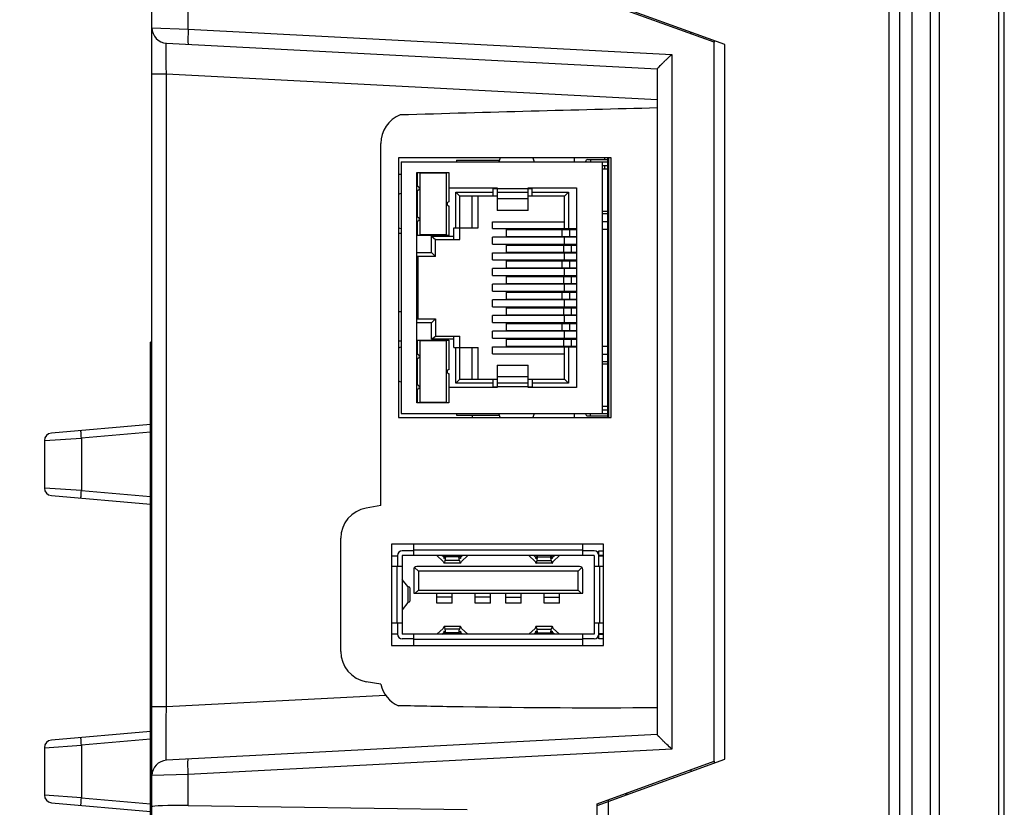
# Model space of a CAD drawing. Header units: millimetres. Extents: x 0 to 1189, y 0 to 841.
# Tile 8 of 44: x 77 to 141, y 508 to 559. Entities that reach past the tile are written whole.
import ezdxf

# ---------------------------------------------------------------- set-up
doc = ezdxf.new("R2010")
doc.units = ezdxf.units.MM
doc.header["$LTSCALE"] = 65.395
doc.header["$PDMODE"] = 3
doc.header["$PDSIZE"] = 8
doc.layers.get('0').update_dxf_attribs({"linetype": 'CONTINUOUS'})
doc.layers.get('Defpoints').update_dxf_attribs({"linetype": 'CONTINUOUS'})
for name, color, linetype in [('DCCONVERTER_A0515S-2WR2_M-SHAPE', 7, 'CONTINUOUS'), ('FRONT_CASE-RW07-SHAPE', 7, 'CONTINUOUS'), ('MAIN_PCB_ASSY_IO07-SHAPE', 7, 'CONTINUOUS'), ('REAR_CASE_IO07-SHAPE', 7, 'CONTINUOUS'), ('SEAL_GASKET_RW07-SHAPE', 7, 'CONTINUOUS'), ('SIDE_CONN_GUIDE-RW07-SHAPE', 7, 'CONTINUOUS'), ('TB_10P_3_5MM_TIANLI-SHAPE', 7, 'CONTINUOUS'), ('USB-1001-008-01001_CNC-SHAPE', 7, 'CONTINUOUS'), ('XRJM-S-01-8-8-X-SHAPE', 7, 'CONTINUOUS'), ('메뉴얼_220509-DIM', 7, 'CONTINUOUS')]:
    doc.layers.add(name, color=color, linetype=linetype)
doc.styles.get("Standard").update_dxf_attribs({"font": 'GOTHIC.TTF'})
doc.dimstyles.new('DIMSTYLE_4', dxfattribs={"dimtxt": 8, "dimasz": 3.5, "dimexe": 1.5, "dimexo": 1, "dimgap": 2, "dimtad": 1, "dimdec": 1, "dimdsep": 46, "dimtxsty": 'STANDARD', "dimblk": '_FILLED', "dimblk1": '_FILLED', "dimblk2": '_FILLED', "dimcen": 0.09, "dimadec": 5, "dimazin": 2, "dimtp": 0.5, "dimtm": 0.5, "dimtfac": 1, "dimtdec": 1, "dimtofl": 0, "dimtmove": 0, "dimatfit": 3, "dimldrblk": '_FILLED', "dimfxl": 1, "dimtolj": 1, "dimarcsym": 0})

# ---------------------------------------------------------------- blocks, each defined once
blk = doc.blocks.new('_FILLED')
at = {"color": 0, "linetype": 'ByBlock'}
blk.add_solid([(0, 0), (-1, 0.214), (-1, -0.214)], dxfattribs=at)
blk = doc.blocks.new('*D5')
at = {"layer": 'Defpoints', "color": 0, "linetype": 'Continuous'}
for p in [(133.415, 598.121), (46.995, 473.58), (133.415, 473.58)]:
    blk.add_point(p, dxfattribs=at)
at = {"layer": '메뉴얼_220509-DIM', "color": 0, "linetype": 'Continuous', "lineweight": -2}
for p, q in [((132.415, 598.121), (45.495, 598.121)), ((46.995, 594.621), (46.995, 477.08)), ((132.415, 473.58), (45.495, 473.58))]:
    blk.add_line(p, q, dxfattribs=at)
at = {"layer": '메뉴얼_220509-DIM', "color": 0, "linetype": 'Continuous', "lineweight": -2, "xscale": 3.5, "yscale": 3.5, "zscale": 3.5}
for p, rotation in [((46.995, 598.121), 90), ((46.995, 473.58), 270)]:
    blk.add_blockref('_FILLED', p, dxfattribs=dict(at, rotation=rotation))
at = {"layer": '메뉴얼_220509-DIM', "color": 0, "linetype": 'Continuous', "insert": (34.329, 536.074), "char_height": 8, "attachment_point": 2, "rotation": 90, "line_spacing_factor": 0.9}
blk.add_mtext('\\A1;126', dxfattribs=at)

msp = doc.modelspace()

# ---------------------------------------------------------------- linework, layer by layer
at = {"layer": 'DCCONVERTER_A0515S-2WR2_M-SHAPE', "color": 7, "linetype": 'Continuous'}
msp.add_line((106.274785, 533.178399), (106.274785, 533.028399), dxfattribs=at)
at = {"layer": 'FRONT_CASE-RW07-SHAPE', "color": 7, "linetype": 'Continuous'}
for p, q in [((134.914785, 464.978399), (134.914785, 609.978399)), ((136.08938, 608.418897), (136.08938, 466.537901)), ((136.676284, 608.418897), (136.676284, 466.537901)), ((140.554025, 469.278497), (140.554025, 605.678301)), ((140.914785, 469.278497), (140.914785, 605.678301)), ((122.714785, 557.319463), (114.414785, 560.340416)), ((120.514785, 558.120198), (120.514785, 558.01378)), ((122.014785, 557.574242), (122.014785, 557.467825)), ((122.714785, 510.787335), (122.714785, 557.319463)), ((114.414785, 507.766382), (122.714785, 510.787335)), ((122.014785, 510.638973), (122.014785, 510.532556)), ((120.514785, 510.093018), (120.514785, 509.9866)), ((115.114785, 508.021161), (115.114785, 506.478399))]:
    msp.add_line(p, q, dxfattribs=at)
at = {"layer": 'MAIN_PCB_ASSY_IO07-SHAPE', "color": 4, "linetype": 'Continuous', "const_width": 0.148625}
for points in [[(115.114785, 533.028399), (115.114785, 549.928399)], [(116.314785, 508.564343), (116.314785, 508.457925)]]:
    msp.add_lwpolyline(points, dxfattribs=at)
at = {"layer": 'REAR_CASE_IO07-SHAPE', "color": 7, "linetype": 'Continuous'}
for p, q in [((85.414785, 477.892588), (85.414785, 594.06421)), ((87.783945, 558.327082), (87.783945, 561.192685)), ((122.014785, 557.467825), (114.414785, 560.233998)), ((85.414785, 558.401579), (87.783945, 558.327082)), ((87.783945, 558.327082), (119.262449, 556.677364)), ((86.362449, 557.40295), (118.314785, 555.728399)), ((122.014785, 510.638973), (122.014785, 557.467825)), ((119.262449, 556.677364), (119.262449, 511.429434)), ((85.414785, 555.405691), (86.362449, 555.405691)), ((86.362449, 514.199051), (86.362449, 555.405691)), ((86.362449, 555.405691), (118.314785, 553.73114)), ((118.314785, 555.729632), (118.314785, 512.377166)), ((100.314785, 527.302072), (100.314785, 550.866066)), ((112.924654, 549.678399), (112.924654, 549.928399)), ((114.914785, 549.828399), (114.914785, 549.928399)), ((114.914785, 549.198399), (114.914785, 549.428399)), ((101.654785, 548.850493), (101.464785, 548.848835)), ((101.464785, 545.023247), (101.654785, 545.025961)), ((101.464785, 539.933551), (101.654785, 539.930837)), ((101.464785, 538.023247), (101.654785, 538.025961)), ((112.914785, 533.278399), (112.914785, 533.028399)), ((85.314785, 532.582071), (78.871207, 532.018331)), ((78.414785, 531.520233), (80.827536, 531.689104)), ((78.414785, 531.520233), (78.414785, 528.436565)), ((85.314785, 532.081687), (80.827536, 531.689104)), ((80.827536, 531.689104), (80.827536, 528.267694)), ((80.827536, 528.267694), (78.414785, 528.436565)), ((80.827536, 528.267694), (85.314785, 527.87511)), ((78.871207, 527.938467), (85.314785, 527.374727)), ((100.314785, 527.302072), (99.367489, 527.135038)), ((97.714785, 517.791375), (97.714785, 525.165423)), ((101.014785, 524.01682), (101.415012, 524.022536)), ((101.014785, 518.939978), (101.415012, 518.934262)), ((100.314785, 515.654726), (99.367489, 515.82176)), ((86.362449, 514.199051), (100.62705, 514.946627)), ((85.414785, 514.199051), (86.362449, 514.199051)), ((85.314785, 512.582071), (78.871207, 512.018331)), ((118.314785, 512.378399), (86.362449, 510.703848)), ((78.414785, 511.520233), (80.827536, 511.689104)), ((85.314785, 512.081687), (80.827536, 511.689104)), ((80.827536, 511.689104), (80.827536, 508.267694)), ((78.414785, 511.520233), (78.414785, 508.436565)), ((119.262449, 511.429434), (87.783945, 509.779716)), ((114.414785, 507.8728), (122.014785, 510.638973)), ((87.783945, 509.779716), (85.414785, 509.705218)), ((87.783945, 507.764113), (87.783945, 509.779716)), ((80.827536, 508.267694), (78.414785, 508.436565)), ((78.871207, 507.938467), (85.314785, 507.374727)), ((80.827536, 508.267694), (85.314785, 507.87511)), ((87.783945, 507.764113), (105.932237, 507.500267)), ((114.414785, 506.478399), (114.414785, 507.8728))]:
    msp.add_line(p, q, dxfattribs=at)
for centre, radius, start, end in [((86.414785, 558.401579), 1, 180, 267), ((102.314785, 550.866066), 2, 111.2216186, 180), ((78.914785, 531.520233), 0.5, 95, 180), ((78.914785, 528.436565), 0.5, 180, 265), ((99.714785, 525.165423), 2, 100, 180), ((99.714785, 517.791375), 2, 180, 260), ((102.266302, 516.092425), 2, 192.64145661, 246.479906), ((78.914785, 511.520233), 0.5, 95, 180), ((86.414785, 509.705218), 1, 93, 180), ((78.914785, 508.436565), 0.5, 180, 265)]:
    msp.add_arc(centre, radius, start, end, dxfattribs=at)
for centre, major_axis, ratio, start_param, end_param in [((63.782864, 549.520502), (114.440304, 4.000003), 0.017465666, 1.073505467, 1.233487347), ((87.914785, 507.621569), (2.499999, -0.043845), 0.056162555, 1.624141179, 3.142577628)]:
    msp.add_ellipse(centre, major_axis=major_axis, ratio=ratio, start_param=start_param, end_param=end_param, dxfattribs=at)
for points, knots in [([(87.783945, 558.327082), (87.777301, 558.199959), (87.769396, 558.015358), (87.763531, 557.780175), (87.761901, 557.631033), (87.763068, 557.507942), (87.766311, 557.41757), (87.771886, 557.360845), (87.777157, 557.336618), (87.78161, 557.328575), (87.783945, 557.328452)], [0, 0, 0, 0, 0.381089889, 0.553169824, 0.70408756, 0.828041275, 0.920382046, 0.977816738, 0.992999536, 1, 1, 1, 1]), ([(86.362449, 555.405691), (86.359075, 555.535645), (86.353062, 555.790621), (86.346292, 556.160859), (86.342024, 556.502158), (86.34045, 556.80116), (86.341334, 557.018677), (86.34377, 557.162663), (86.346018, 557.246543), (86.349089, 557.310761), (86.352056, 557.361171), (86.356358, 557.384228), (86.358948, 557.40313), (86.362449, 557.40295)], [0, 0, 0, 0, 0.195071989, 0.382711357, 0.555670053, 0.707221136, 0.831481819, 0.881832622, 0.923674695, 0.956606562, 0.980354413, 0.994739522, 1, 1, 1, 1]), ([(118.314785, 555.729632), (118.314785, 555.734106), (118.325654, 555.746014), (118.342533, 555.768767), (118.373436, 555.801916), (118.430617, 555.863394), (118.521249, 555.955873), (118.645946, 556.08081), (118.787326, 556.219952), (118.993933, 556.420937), (119.153761, 556.574074), (119.262449, 556.677364)], [0, 0, 0, 0, 0.010007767, 0.032383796, 0.066162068, 0.109845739, 0.22098367, 0.355241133, 0.504901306, 0.664614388, 1, 1, 1, 1]), ([(80.827536, 531.689104), (80.821997, 531.752496), (80.814492, 531.844645), (80.806487, 531.961692), (80.801799, 532.036634), (80.79965, 532.096423), (80.796729, 532.145258), (80.800108, 532.167525), (80.798034, 532.186906), (80.801408, 532.187201)], [0, 0, 0, 0, 0.382222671, 0.554770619, 0.705985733, 0.830185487, 0.922542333, 0.979654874, 1, 1, 1, 1]), ([(80.801408, 527.769596), (80.798034, 527.769892), (80.800108, 527.789273), (80.796729, 527.81154), (80.79965, 527.860375), (80.801799, 527.920164), (80.806487, 527.995106), (80.814492, 528.112153), (80.821997, 528.204302), (80.827536, 528.267694)], [0, 0, 0, 0, 0.020345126, 0.077457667, 0.169814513, 0.294014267, 0.445229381, 0.617777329, 1, 1, 1, 1]), ([(86.362449, 510.703848), (86.360861, 510.703766), (86.359102, 510.711814), (86.357064, 510.722238), (86.355019, 510.744323), (86.352003, 510.787887), (86.348985, 510.86424), (86.346058, 510.978857), (86.343754, 511.124901), (86.342074, 511.300482), (86.34107, 511.504106), (86.340633, 511.825646), (86.342031, 512.280707), (86.346284, 512.877694), (86.353062, 513.52546), (86.359068, 513.971618), (86.362449, 514.199051)], [0, 0, 0, 0, 0.001364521, 0.004991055, 0.010979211, 0.019336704, 0.04309172, 0.076059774, 0.117933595, 0.16832158, 0.226741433, 0.292629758, 0.444200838, 0.617171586, 0.804845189, 1, 1, 1, 1]), ([(118.314785, 514.123013), (114.103566, 514.087565), (108.48707, 514.120419), (102.872294, 514.228022), (101.468161, 514.258584)], [0, 0, 0, 0, 0.749909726, 1, 1, 1, 1]), ([(119.262449, 511.429434), (119.153761, 511.532724), (118.993933, 511.685861), (118.787326, 511.886845), (118.645946, 512.025988), (118.521249, 512.150925), (118.430617, 512.243404), (118.373436, 512.304882), (118.342533, 512.338031), (118.325654, 512.360784), (118.314785, 512.372692), (118.314785, 512.377166)], [0, 0, 0, 0, 0.335385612, 0.495098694, 0.644758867, 0.77901633, 0.890154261, 0.933837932, 0.967616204, 0.989992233, 1, 1, 1, 1]), ([(80.827536, 511.689104), (80.821997, 511.752496), (80.814492, 511.844645), (80.806487, 511.961692), (80.801799, 512.036634), (80.79965, 512.096423), (80.796729, 512.145258), (80.800108, 512.167525), (80.798034, 512.186906), (80.801408, 512.187201)], [0, 0, 0, 0, 0.382222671, 0.554770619, 0.705985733, 0.830185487, 0.922542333, 0.979654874, 1, 1, 1, 1]), ([(87.783945, 509.779716), (87.777301, 509.906839), (87.769396, 510.091439), (87.763531, 510.326623), (87.761901, 510.475765), (87.763068, 510.598856), (87.766311, 510.689228), (87.771886, 510.745953), (87.777157, 510.77018), (87.78161, 510.778223), (87.783945, 510.778345)], [0, 0, 0, 0, 0.381089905, 0.553169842, 0.704087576, 0.828041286, 0.92038205, 0.977816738, 0.992999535, 1, 1, 1, 1]), ([(80.801408, 507.769596), (80.798034, 507.769892), (80.800108, 507.789273), (80.796729, 507.81154), (80.79965, 507.860375), (80.801799, 507.920164), (80.806487, 507.995106), (80.814492, 508.112153), (80.821997, 508.204302), (80.827536, 508.267694)], [0, 0, 0, 0, 0.020345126, 0.077457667, 0.169814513, 0.294014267, 0.445229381, 0.617777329, 1, 1, 1, 1])]:
    msp.add_open_spline(points, degree=3, knots=knots, dxfattribs=at)
at = {"layer": 'SEAL_GASKET_RW07-SHAPE', "color": 7, "linetype": 'Continuous'}
for p, q in [((134.114785, 469.14059), (134.114785, 605.816208)), ((133.414785, 471.767917), (133.414785, 603.188881))]:
    msp.add_line(p, q, dxfattribs=at)
at = {"layer": 'SIDE_CONN_GUIDE-RW07-SHAPE', "color": 7, "linetype": 'Continuous'}
for p, q in [((101.464785, 549.928399), (101.464785, 533.028399)), ((115.314785, 549.928399), (101.464785, 549.928399)), ((115.314785, 533.028399), (115.314785, 549.928399)), ((101.464785, 533.028399), (115.314785, 533.028399)), ((114.814785, 524.778399), (101.014785, 524.778399)), ((101.014785, 524.778399), (101.014785, 518.178399)), ((114.814785, 518.178399), (114.814785, 524.778399)), ((101.014785, 518.178399), (114.814785, 518.178399)), ((115.114785, 508.127579), (115.114785, 508.021161))]:
    msp.add_line(p, q, dxfattribs=at)
at = {"layer": 'TB_10P_3_5MM_TIANLI-SHAPE', "color": 7, "linetype": 'Continuous'}
for p, q in [((85.314785, 494.719352), (85.314785, 537.928365)), ((85.414785, 537.928365), (85.314785, 537.928365)), ((85.414785, 537.428433), (85.314785, 537.428433))]:
    msp.add_line(p, q, dxfattribs=at)
at = {"layer": 'USB-1001-008-01001_CNC-SHAPE', "color": 7, "linetype": 'Continuous'}
for p, q in [((102.464785, 524.038399), (102.464785, 524.778399)), ((113.464785, 524.038399), (113.464785, 524.778399)), ((101.414785, 524.038399), (101.414785, 523.328399)), ((102.464785, 524.338399), (101.714785, 524.338399)), ((114.214785, 524.038399), (101.714785, 524.038399)), ((101.714785, 524.038399), (101.714785, 518.918399)), ((113.464785, 524.388399), (102.464785, 524.388399)), ((103.975454, 524.036146), (104.386422, 523.658079)), ((104.4011, 523.94683), (104.301562, 524.038399)), ((104.485016, 523.94683), (104.4011, 523.94683)), ((104.498697, 524.038399), (104.485016, 523.952388)), ((104.510754, 523.722575), (104.548295, 523.958586)), ((104.548295, 523.958586), (104.539356, 524.038399)), ((105.402613, 523.958586), (104.548295, 523.958586)), ((105.402613, 523.958586), (105.411551, 524.038399)), ((105.440153, 523.722575), (105.402613, 523.958586)), ((105.45221, 524.038399), (105.465891, 523.952388)), ((105.549807, 523.94683), (105.465891, 523.94683)), ((105.549807, 523.94683), (105.649345, 524.038399)), ((105.975454, 524.036146), (105.564485, 523.658079)), ((109.954116, 524.036146), (110.365085, 523.658079)), ((110.379763, 523.94683), (110.280225, 524.038399)), ((110.379763, 523.94683), (110.463679, 523.94683)), ((110.47736, 524.038399), (110.463679, 523.952388)), ((110.489417, 523.722575), (110.526957, 523.958586)), ((110.526957, 523.958586), (110.518019, 524.038399)), ((110.526957, 523.958586), (111.381275, 523.958586)), ((111.381275, 523.958586), (111.390214, 524.038399)), ((111.418816, 523.722575), (111.381275, 523.958586)), ((111.430873, 524.038399), (111.444554, 523.952388)), ((111.444554, 523.94683), (111.52847, 523.94683)), ((111.52847, 523.94683), (111.628008, 524.038399)), ((111.954116, 524.036146), (111.543147, 523.658079)), ((114.214785, 524.338399), (113.464785, 524.338399)), ((114.214785, 524.038399), (114.214785, 518.918399)), ((114.514785, 524.338399), (114.814785, 524.338399)), ((114.514785, 523.328399), (114.514785, 524.338399)), ((114.814785, 524.038399), (114.514785, 524.038399)), ((114.814785, 523.988399), (114.514785, 523.988399)), ((101.714785, 523.328399), (101.014785, 523.328399)), ((101.364785, 523.328399), (101.364785, 519.628399)), ((102.464785, 523.128399), (102.464785, 521.578399)), ((102.764785, 523.028399), (102.523364, 523.26982)), ((113.264785, 523.328399), (102.664785, 523.328399)), ((105.508308, 523.538407), (104.442599, 523.538407)), ((105.440153, 523.722575), (104.510754, 523.722575)), ((111.486971, 523.538407), (110.421262, 523.538407)), ((110.489417, 523.722575), (111.418816, 523.722575)), ((113.164785, 523.028399), (113.406206, 523.26982)), ((113.464785, 521.578399), (113.464785, 523.128399)), ((114.814785, 523.328399), (114.214785, 523.328399)), ((114.564785, 523.328399), (114.564785, 519.628399)), ((102.084854, 522.012791), (101.714785, 522.478869)), ((113.164785, 523.028399), (102.764785, 523.028399)), ((102.764785, 523.028399), (102.764785, 521.778399)), ((113.164785, 521.778399), (113.164785, 523.028399)), ((102.084854, 522.012791), (102.084854, 520.979272)), ((102.214785, 521.934794), (102.214785, 521.057269)), ((102.464785, 521.578399), (113.464785, 521.578399)), ((102.564785, 521.578399), (102.764785, 521.778399)), ((102.764785, 521.778399), (113.164785, 521.778399)), ((103.964785, 520.948399), (103.964785, 521.578399)), ((104.964785, 521.330365), (103.964785, 521.330365)), ((104.964785, 520.948399), (104.964785, 521.578399)), ((106.464785, 520.948399), (106.464785, 521.578399)), ((107.464785, 521.330365), (106.464785, 521.330365)), ((107.464785, 520.948399), (107.464785, 521.578399)), ((108.464785, 520.948399), (108.464785, 521.578399)), ((108.464785, 521.330365), (109.464785, 521.330365)), ((109.464785, 520.948399), (109.464785, 521.578399)), ((110.964785, 520.948399), (110.964785, 521.578399)), ((110.964785, 521.330365), (111.964785, 521.330365)), ((111.964785, 520.948399), (111.964785, 521.578399)), ((113.364785, 521.578399), (113.164785, 521.778399)), ((102.084854, 520.979272), (101.714785, 520.513194)), ((104.964785, 520.948399), (103.964785, 520.948399)), ((107.464785, 520.948399), (106.464785, 520.948399)), ((109.464785, 520.948399), (108.464785, 520.948399)), ((111.964785, 520.948399), (110.964785, 520.948399)), ((101.714785, 519.628399), (101.014785, 519.628399)), ((101.414785, 519.628399), (101.414785, 518.918399)), ((104.386422, 519.298719), (103.975454, 518.920652)), ((105.508308, 519.418391), (104.442599, 519.418391)), ((105.564485, 519.298719), (105.975454, 518.920652)), ((110.365085, 519.298719), (109.954116, 518.920652)), ((111.486971, 519.418391), (110.421262, 519.418391)), ((111.543147, 519.298719), (111.954116, 518.920652)), ((114.814785, 519.628399), (114.214785, 519.628399)), ((114.514785, 518.618399), (114.514785, 519.628399)), ((114.214785, 518.918399), (101.714785, 518.918399)), ((102.464785, 518.178399), (102.464785, 518.918399)), ((104.301562, 518.918399), (104.4011, 519.009968)), ((104.485016, 519.009968), (104.4011, 519.009968)), ((104.485016, 519.00441), (104.498697, 518.918399)), ((105.440153, 519.234223), (104.510754, 519.234223)), ((104.548295, 518.998212), (104.510754, 519.234223)), ((104.539356, 518.918399), (104.548295, 518.998212)), ((105.402613, 518.998212), (104.548295, 518.998212)), ((105.402613, 518.998212), (105.440153, 519.234223)), ((105.411551, 518.918399), (105.402613, 518.998212)), ((105.465891, 519.00441), (105.45221, 518.918399)), ((105.549807, 519.009968), (105.465891, 519.009968)), ((105.649345, 518.918399), (105.549807, 519.009968)), ((110.280225, 518.918399), (110.379763, 519.009968)), ((110.379763, 519.009968), (110.463679, 519.009968)), ((110.463679, 519.00441), (110.47736, 518.918399)), ((110.489417, 519.234223), (111.418816, 519.234223)), ((110.526957, 518.998212), (110.489417, 519.234223)), ((110.518019, 518.918399), (110.526957, 518.998212)), ((110.526957, 518.998212), (111.381275, 518.998212)), ((111.381275, 518.998212), (111.418816, 519.234223)), ((111.390214, 518.918399), (111.381275, 518.998212)), ((111.444554, 519.00441), (111.430873, 518.918399)), ((111.444554, 519.009968), (111.52847, 519.009968)), ((111.628008, 518.918399), (111.52847, 519.009968)), ((113.464785, 518.178399), (113.464785, 518.918399)), ((114.514785, 518.968399), (114.814785, 518.968399)), ((114.514785, 518.918399), (114.814785, 518.918399)), ((102.464785, 518.618399), (101.714785, 518.618399)), ((113.464785, 518.568399), (102.464785, 518.568399)), ((114.214785, 518.618399), (113.464785, 518.618399)), ((114.814785, 518.618399), (114.514785, 518.618399))]:
    msp.add_line(p, q, dxfattribs=at)
for centre, radius, start, end in [((101.714785, 524.038399), 0.3, 90, 180), ((114.214785, 524.038399), 0.3, 0, 90), ((102.664785, 523.128399), 0.2, 90, 180), ((113.264785, 523.128399), 0.2, 0, 90), ((101.714785, 518.918399), 0.3, 180, 270), ((114.214785, 518.918399), 0.3, 270, 360)]:
    msp.add_arc(centre, radius, start, end, dxfattribs=at)
for centre, major_axis, ratio, start_param, end_param in [((104.442599, 524.338399), (0, 0.5), 0.133470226, -3.812691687, -2.452812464), ((105.508308, 524.338399), (0, 0.5), 0.133470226, 2.452812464, 3.812691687), ((110.421262, 524.338399), (0, 0.5), 0.133470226, -3.812691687, -2.452812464), ((111.486971, 524.338399), (0, 0.5), 0.133470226, 2.452812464, 3.812691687), ((104.442599, 524.338399), (0, 0.799992), 0.133470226, 2.587556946, 3.833879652), ((105.508308, 524.338399), (0, 0.799992), 0.133470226, -3.833879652, -2.587556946), ((110.421262, 524.338399), (0, 0.799992), 0.133470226, 2.587556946, 3.833879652), ((111.486971, 524.338399), (0, 0.799992), 0.133470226, -3.833879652, -2.587556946), ((101.170847, 521.934794), (1.043938, 0), 0.154639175, -0.000000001, 0.504248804), ((101.170847, 521.057269), (1.043938, 0), 0.154639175, -0.504248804, 0.000000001), ((104.442599, 518.618399), (0, 0.799992), 0.133470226, -0.692286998, 0.554035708), ((105.508308, 518.618399), (0, 0.799992), 0.133470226, 5.729149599, 6.975472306), ((110.421262, 518.618399), (0, 0.799992), 0.133470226, -0.692286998, 0.554035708), ((111.486971, 518.618399), (0, 0.799992), 0.133470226, 5.729149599, 6.975472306), ((104.442599, 518.618399), (0, 0.5), 0.133470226, 5.594405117, 6.95428434), ((105.508308, 518.618399), (0, 0.5), 0.133470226, -0.671099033, 0.68878019), ((110.421262, 518.618399), (0, 0.5), 0.133470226, 5.594405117, 6.95428434), ((111.486971, 518.618399), (0, 0.5), 0.133470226, -0.671099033, 0.68878019)]:
    msp.add_ellipse(centre, major_axis=major_axis, ratio=ratio, start_param=start_param, end_param=end_param, dxfattribs=at)
at = {"layer": 'XRJM-S-01-8-8-X-SHAPE', "color": 7, "linetype": 'Continuous'}
for p, q in [((101.654785, 549.678399), (101.654785, 533.278399)), ((101.654785, 549.678399), (115.114785, 549.678399)), ((105.254785, 549.778399), (105.254785, 549.678399)), ((105.254785, 549.778399), (108.036598, 549.778399)), ((108.084317, 549.928399), (108.004785, 549.678399)), ((110.225253, 549.928399), (110.304785, 549.678399)), ((113.799789, 549.828399), (115.114785, 549.828399)), ((113.974785, 549.828399), (113.974785, 549.678399)), ((114.754785, 533.278399), (114.754785, 549.678399)), ((115.114785, 549.428399), (114.754785, 549.428399)), ((102.654785, 533.978399), (102.654785, 548.978399)), ((102.654785, 548.978399), (104.754785, 548.978399)), ((102.704785, 548.073399), (102.704785, 548.978399)), ((102.854785, 548.938399), (102.854785, 544.938399)), ((104.604785, 548.938399), (102.854785, 548.938399)), ((104.604785, 544.938399), (104.604785, 548.938399)), ((104.754785, 548.978399), (104.754785, 547.063399)), ((115.114785, 549.198399), (114.754785, 549.198399)), ((101.464785, 547.571446), (101.654785, 547.628399)), ((102.704785, 546.073399), (102.704785, 547.823399)), ((104.754785, 547.978399), (107.904785, 547.978399)), ((105.194977, 545.378399), (105.194977, 547.693207)), ((105.194977, 547.693207), (107.644785, 547.693207)), ((105.454785, 547.433399), (105.194977, 547.693207)), ((107.644785, 547.433399), (107.644785, 547.978399)), ((107.644785, 547.933399), (107.904785, 547.933399)), ((107.904785, 547.978399), (107.904785, 546.51147)), ((107.904785, 547.938399), (109.904785, 547.938399)), ((107.904785, 547.692304), (109.904785, 547.692304)), ((109.904785, 546.51147), (109.904785, 547.978399)), ((109.904785, 547.978399), (113.054785, 547.978399)), ((109.904785, 547.933399), (110.184785, 547.933399)), ((110.184785, 547.433399), (110.184785, 547.978399)), ((110.184785, 547.693207), (112.544593, 547.693207)), ((112.284785, 547.433399), (112.544593, 547.693207)), ((112.544593, 547.693207), (112.544593, 545.328399)), ((113.054785, 547.978399), (113.054785, 534.978399)), ((105.454785, 544.628399), (105.454785, 547.433399)), ((107.904785, 547.433399), (105.454785, 547.433399)), ((106.254785, 547.433399), (106.254785, 545.378399)), ((106.654785, 545.378399), (106.654785, 547.433399)), ((107.904785, 547.288), (109.904785, 547.288)), ((112.284785, 547.433399), (109.904785, 547.433399)), ((112.284785, 545.278399), (112.284785, 547.433399)), ((104.754785, 546.813399), (104.754785, 544.888399)), ((109.904785, 546.51147), (107.904785, 546.51147)), ((114.754785, 546.458399), (115.114785, 546.458399)), ((115.114785, 546.298399), (114.754785, 546.298399)), ((102.704785, 544.888399), (102.704785, 545.823399)), ((107.584785, 545.328399), (107.584785, 545.778399)), ((107.584785, 545.778399), (112.284785, 545.778399)), ((114.754785, 545.798399), (115.114785, 545.798399)), ((101.464785, 545.385352), (101.654785, 545.328399)), ((102.854785, 544.938399), (104.604785, 544.938399)), ((105.074785, 544.628399), (105.074785, 545.378399)), ((105.074785, 545.378399), (106.654785, 545.378399)), ((107.584785, 545.328399), (113.054785, 545.328399)), ((108.511181, 544.818399), (108.511181, 545.278399)), ((108.511181, 545.278399), (113.054785, 545.278399)), ((112.119322, 544.818399), (112.119322, 545.278399)), ((112.617792, 544.818399), (112.617792, 545.278399)), ((112.696622, 545.278399), (112.696622, 545.328399)), ((112.954785, 545.278399), (112.954785, 545.328399)), ((115.114785, 545.278399), (114.754785, 545.278399)), ((104.754785, 544.888399), (102.704785, 544.888399)), ((103.621764, 543.768207), (103.621764, 544.828399)), ((103.621764, 544.828399), (105.074785, 544.828399)), ((103.621764, 544.828399), (103.881572, 544.628399)), ((103.881572, 543.508399), (103.881572, 544.628399)), ((103.881572, 544.628399), (105.454785, 544.628399)), ((107.584785, 544.308399), (107.584785, 544.768399)), ((113.054785, 544.768399), (107.584785, 544.768399)), ((107.584785, 544.308399), (113.054785, 544.308399)), ((108.511181, 544.818399), (113.054785, 544.818399)), ((112.284785, 544.258399), (112.284785, 544.818399)), ((112.696622, 544.768399), (112.696622, 544.818399)), ((112.696622, 544.258399), (112.696622, 544.308399)), ((112.954785, 544.768399), (112.954785, 544.818399)), ((112.954785, 544.258399), (112.954785, 544.308399)), ((102.654785, 543.768207), (103.621764, 543.768207)), ((103.621764, 543.768207), (103.881572, 543.508399)), ((107.584785, 543.288399), (107.584785, 543.748399)), ((107.584785, 543.748399), (113.054785, 543.748399)), ((108.511181, 543.798399), (108.511181, 544.258399)), ((108.511181, 544.258399), (113.054785, 544.258399)), ((108.511181, 543.798399), (113.054785, 543.798399)), ((112.233991, 543.798399), (112.233991, 544.258399)), ((112.284785, 543.238399), (112.284785, 543.798399)), ((112.696622, 543.748399), (112.696622, 543.798399)), ((112.73246, 543.798399), (112.73246, 544.258399)), ((112.954785, 543.748399), (112.954785, 543.798399)), ((103.881572, 543.508399), (102.654785, 543.508399)), ((102.690143, 543.278399), (102.654785, 543.278399)), ((102.690143, 543.278399), (102.690143, 543.508399)), ((102.761572, 539.448399), (102.761572, 543.508399)), ((107.584785, 543.288399), (113.054785, 543.288399)), ((108.511181, 542.778399), (108.511181, 543.238399)), ((108.511181, 543.238399), (113.054785, 543.238399)), ((112.119322, 542.778399), (112.119322, 543.238399)), ((112.617792, 542.778399), (112.617792, 543.238399)), ((112.696622, 543.238399), (112.696622, 543.288399)), ((112.954785, 543.238399), (112.954785, 543.288399)), ((107.584785, 542.268399), (107.584785, 542.728399)), ((113.054785, 542.728399), (107.584785, 542.728399)), ((108.511181, 542.778399), (113.054785, 542.778399)), ((112.284785, 542.218399), (112.284785, 542.778399)), ((112.696622, 542.728399), (112.696622, 542.778399)), ((112.954785, 542.728399), (112.954785, 542.778399)), ((107.584785, 542.268399), (113.054785, 542.268399)), ((107.584785, 541.248399), (107.584785, 541.708399)), ((113.054785, 541.708399), (107.584785, 541.708399)), ((108.511181, 541.758399), (108.511181, 542.218399)), ((108.511181, 542.218399), (113.054785, 542.218399)), ((108.511181, 541.758399), (113.054785, 541.758399)), ((112.233991, 541.758399), (112.233991, 542.218399)), ((112.284785, 541.198399), (112.284785, 541.758399)), ((112.696622, 542.268399), (112.696622, 542.218399)), ((112.696622, 541.758399), (112.696622, 541.708399)), ((112.73246, 541.758399), (112.73246, 542.218399)), ((112.954785, 542.268399), (112.954785, 542.218399)), ((112.954785, 541.758399), (112.954785, 541.708399)), ((107.584785, 541.248399), (113.054785, 541.248399)), ((108.511181, 541.198399), (113.054785, 541.198399)), ((108.511181, 540.738399), (108.511181, 541.198399)), ((112.119322, 540.738399), (112.119322, 541.198399)), ((112.617792, 540.738399), (112.617792, 541.198399)), ((112.696622, 541.198399), (112.696622, 541.248399)), ((112.954785, 541.198399), (112.954785, 541.248399)), ((113.054785, 540.688399), (107.584785, 540.688399)), ((107.584785, 540.228399), (107.584785, 540.688399)), ((108.511181, 540.738399), (113.054785, 540.738399)), ((112.284785, 540.178399), (112.284785, 540.738399)), ((112.696622, 540.688399), (112.696622, 540.738399)), ((112.954785, 540.688399), (112.954785, 540.738399)), ((107.584785, 540.228399), (113.054785, 540.228399)), ((108.511181, 540.178399), (113.054785, 540.178399)), ((108.511181, 539.718399), (108.511181, 540.178399)), ((112.233991, 539.718399), (112.233991, 540.178399)), ((112.696622, 540.228399), (112.696622, 540.178399)), ((112.73246, 539.718399), (112.73246, 540.178399)), ((112.954785, 540.228399), (112.954785, 540.178399)), ((102.654785, 539.678399), (102.690143, 539.678399)), ((102.654785, 539.448399), (103.881572, 539.448399)), ((103.621764, 539.188591), (102.654785, 539.188591)), ((102.690143, 539.448399), (102.690143, 539.678399)), ((103.881572, 539.448399), (103.621764, 539.188591)), ((103.621764, 538.128399), (103.621764, 539.188591)), ((103.881572, 539.448399), (103.881572, 538.328399)), ((113.054785, 539.668399), (107.584785, 539.668399)), ((107.584785, 539.208399), (107.584785, 539.668399)), ((107.584785, 539.208399), (113.054785, 539.208399)), ((108.511181, 539.718399), (113.054785, 539.718399)), ((108.511181, 539.158399), (113.054785, 539.158399)), ((108.511181, 538.698399), (108.511181, 539.158399)), ((112.119322, 538.698399), (112.119322, 539.158399)), ((112.284785, 539.158399), (112.284785, 539.718399)), ((112.617792, 538.698399), (112.617792, 539.158399)), ((112.696622, 539.718399), (112.696622, 539.668399)), ((112.696622, 539.208399), (112.696622, 539.158399)), ((112.954785, 539.718399), (112.954785, 539.668399)), ((112.954785, 539.208399), (112.954785, 539.158399)), ((113.054785, 538.648399), (107.584785, 538.648399)), ((107.584785, 538.188399), (107.584785, 538.648399)), ((108.511181, 538.698399), (113.054785, 538.698399)), ((112.284785, 538.138399), (112.284785, 538.698399)), ((112.696622, 538.698399), (112.696622, 538.648399)), ((112.954785, 538.698399), (112.954785, 538.648399)), ((102.704785, 537.133399), (102.704785, 538.068399)), ((102.704785, 538.068399), (104.754785, 538.068399)), ((102.854785, 538.018399), (102.854785, 534.018399)), ((104.604785, 538.018399), (102.854785, 538.018399)), ((103.621764, 538.128399), (103.881572, 538.328399)), ((105.074785, 538.128399), (103.621764, 538.128399)), ((103.881572, 538.328399), (105.454785, 538.328399)), ((104.604785, 534.018399), (104.604785, 538.018399)), ((104.754785, 538.068399), (104.754785, 536.143399)), ((105.074785, 537.578399), (105.074785, 538.328399)), ((105.454785, 535.523399), (105.454785, 538.328399)), ((107.584785, 538.188399), (113.054785, 538.188399)), ((108.511181, 538.138399), (113.054785, 538.138399)), ((108.511181, 537.678399), (108.511181, 538.138399)), ((112.233991, 537.678399), (112.233991, 538.138399)), ((112.696622, 538.188399), (112.696622, 538.138399)), ((112.73246, 537.678399), (112.73246, 538.138399)), ((112.954785, 538.188399), (112.954785, 538.138399)), ((101.464785, 537.571446), (101.654785, 537.628399)), ((105.074785, 537.578399), (106.654785, 537.578399)), ((105.194977, 535.263591), (105.194977, 537.578399)), ((106.254785, 537.578399), (106.254785, 535.523399)), ((106.654785, 535.523399), (106.654785, 537.578399)), ((107.584785, 537.628399), (113.054785, 537.628399)), ((107.584785, 537.178399), (107.584785, 537.628399)), ((108.511181, 537.678399), (113.054785, 537.678399)), ((112.284785, 535.523399), (112.284785, 537.678399)), ((112.544593, 537.628399), (112.544593, 535.263591)), ((112.696622, 537.678399), (112.696622, 537.628399)), ((112.954785, 537.678399), (112.954785, 537.628399)), ((114.754785, 537.678399), (115.114785, 537.678399)), ((102.704785, 535.133399), (102.704785, 536.883399)), ((107.584785, 537.178399), (112.284785, 537.178399)), ((114.754785, 537.158399), (115.114785, 537.158399)), ((115.114785, 536.658399), (114.754785, 536.658399)), ((107.904785, 536.445328), (109.904785, 536.445328)), ((107.904785, 536.445328), (107.904785, 534.978399)), ((109.904785, 534.978399), (109.904785, 536.445328)), ((115.114785, 536.498399), (114.754785, 536.498399)), ((101.654785, 535.328399), (101.464785, 535.385352)), ((104.754785, 535.893399), (104.754785, 533.978399)), ((105.454785, 535.523399), (105.194977, 535.263591)), ((105.454785, 535.523399), (107.904785, 535.523399)), ((107.644785, 534.978399), (107.644785, 535.523399)), ((109.904785, 535.668798), (107.904785, 535.668798)), ((109.904785, 535.523399), (112.284785, 535.523399)), ((110.184785, 535.523399), (110.184785, 534.978399)), ((112.284785, 535.523399), (112.544593, 535.263591)), ((102.704785, 533.978399), (102.704785, 534.883399)), ((107.904785, 534.978399), (104.754785, 534.978399)), ((107.644785, 535.263591), (105.194977, 535.263591)), ((107.644785, 535.023399), (107.904785, 535.023399)), ((109.904785, 535.264494), (107.904785, 535.264494)), ((109.904785, 535.018399), (107.904785, 535.018399)), ((109.904785, 535.023399), (110.184785, 535.023399)), ((113.054785, 534.978399), (109.904785, 534.978399)), ((112.544593, 535.263591), (110.184785, 535.263591)), ((102.854785, 534.018399), (104.604785, 534.018399)), ((104.754785, 533.978399), (102.654785, 533.978399)), ((114.754785, 533.758399), (115.114785, 533.758399)), ((114.754785, 533.528399), (115.114785, 533.528399)), ((101.654785, 533.278399), (115.114785, 533.278399)), ((105.254785, 533.278399), (105.254785, 533.178399)), ((105.254785, 533.178399), (108.036598, 533.178399)), ((108.084317, 533.028399), (108.004785, 533.278399)), ((110.304785, 533.278399), (110.225253, 533.028399)), ((113.799789, 533.128399), (115.114785, 533.128399)), ((113.974785, 533.128399), (113.974785, 533.278399))]:
    msp.add_line(p, q, dxfattribs=at)
for centre, radius, start, end in [((113.799785, 549.678399), 0.15, 89.99855909, 180), ((102.704785, 547.948399), 0.125, 270, 90), ((104.754785, 546.938399), 0.125, 90, 270), ((102.704785, 545.948399), 0.125, 270, 90), ((102.704785, 537.008399), 0.125, 270, 90), ((104.754785, 536.018399), 0.125, 90, 270), ((102.704785, 535.008399), 0.125, 270, 90), ((113.799785, 533.278399), 0.15, 180, 270.00144101)]:
    msp.add_arc(centre, radius, start, end, dxfattribs=at)

# ---------------------------------------------------------------- dimensions: what is measured, and where the dimension line sits
at = {"layer": '메뉴얼_220509-DIM', "linetype": 'Continuous'}
dim = msp.add_linear_dim(base=(46.995431, 473.580335), p1=(133.414785, 598.120893), p2=(133.414785, 473.580335), angle=270, text='126', dimstyle='DIMSTYLE_4', dxfattribs=at)
dim.commit()
dim.dimension.update_dxf_attribs({"geometry": '*D5', "text_midpoint": (46.995431, 536.07411), "dimtype": 160})

doc.saveas('drawing.dxf')
